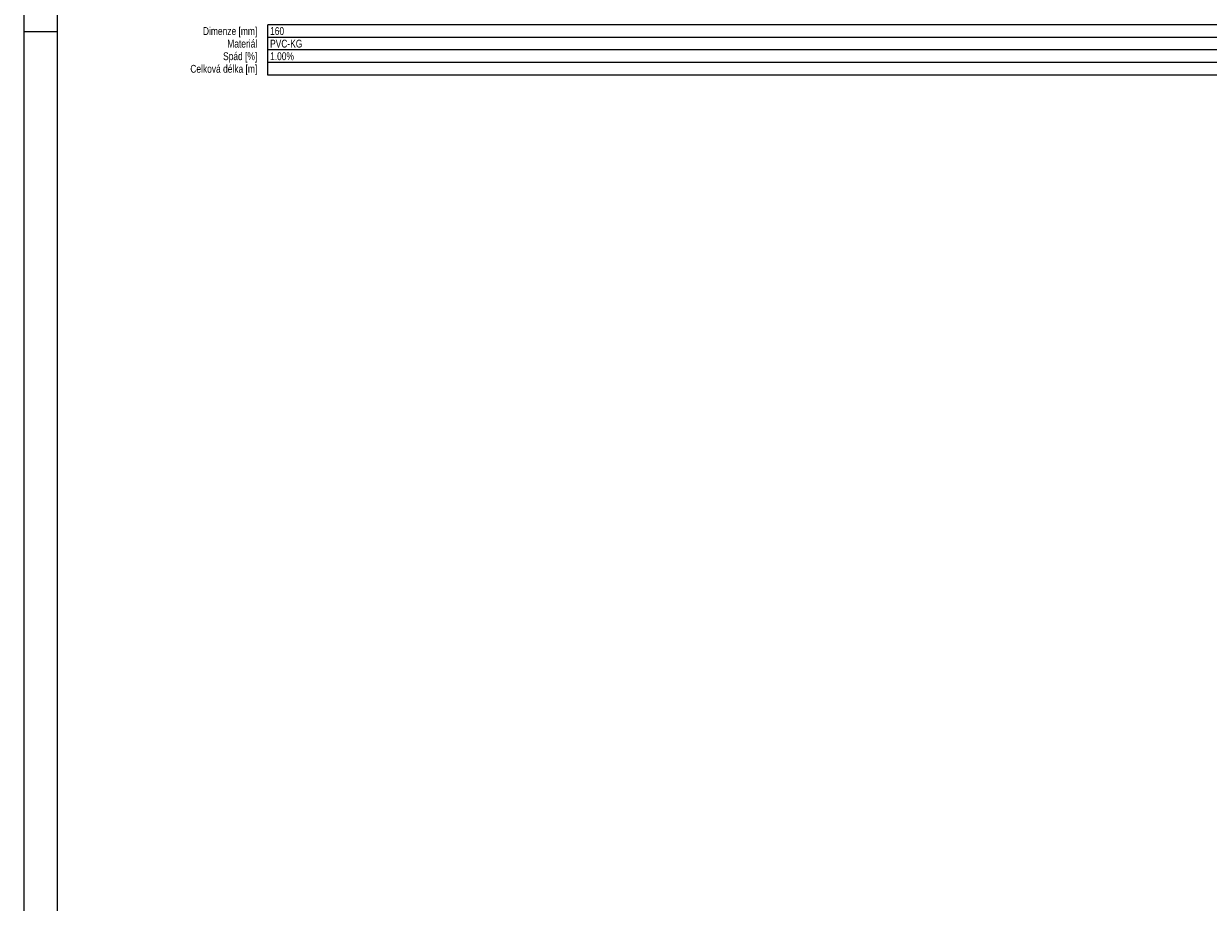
# Model space of a CAD drawing. Header units: millimetres. Extents: x -141570 to 63736, y -255381 to -136000.
# Tile 24 of 37: x -141570 to -118991, y -233964 to -217208. Entities that reach past the tile are written whole.
import ezdxf
from ezdxf.enums import TextEntityAlignment as Align

# ---------------------------------------------------------------- set-up
doc = ezdxf.new("R2010")
doc.units = ezdxf.units.MM
doc.layers.add('ZTI-DSP-formaty', color=102, linetype='Continuous', lineweight=25)
doc.layers.add('ZTI-DSP-rez_kanal_tabulka', color=102, linetype='Continuous', lineweight=25)
doc.styles.get("Standard").update_dxf_attribs({"font": 'ic-simplex.shx', "width": 0.8})

# ---------------------------------------------------------------- blocks, each defined once
blk = doc.blocks.new('FORM_A2')
for p, q in [((-59.4, 42), (-59.4, 0)), ((-58.9, 41.5), (-58.9, 0.5)), ((-59.4, 29.7), (-58.9, 29.7))]:
    blk.add_line(p, q)

msp = doc.modelspace()

# ---------------------------------------------------------------- linework, layer by layer
at = {"layer": 'ZTI-DSP-rez_kanal_tabulka', "color": 40, "ltscale": 15}
for p, q in [((-68351.173, -217228.497), (-136918.851, -217228.497)), ((-136918.851, -218188.497), (-136918.851, -217228.497)), ((-68351.173, -217468.497), (-136918.851, -217468.497)), ((-68351.173, -217708.497), (-136918.851, -217708.497)), ((-68351.173, -217948.497), (-136918.851, -217948.497)), ((-68351.173, -218188.497), (-136918.851, -218188.497))]:
    msp.add_line(p, q, dxfattribs=at)

# ---------------------------------------------------------------- block references
at = {"layer": 'ZTI-DSP-formaty', "ltscale": 15, "xscale": 1280.255625, "yscale": 1280.255625, "zscale": 1280.255625}
msp.add_blockref('FORM_A2', (-65522.849, -255380.833), dxfattribs=at)

# ---------------------------------------------------------------- texts
at = {"layer": 'ZTI-DSP-rez_kanal_tabulka', "ltscale": 15, "width": 0.8}
for s, p in [('Dimenze [mm]', (-137118.851, -217423.497)), ('Materiál', (-137118.851, -217663.497)), ('Spád [%]', (-137118.851, -217903.497)), ('Celková délka [m]', (-137118.851, -218143.497))]:
    msp.add_text(s, height=150, dxfattribs=at).set_placement(p, align=Align.RIGHT)
for s, p in [('160', (-136873.851, -217423.497)), ('PVC-KG', (-136873.851, -217663.497)), ('1.00%', (-136873.851, -217903.497))]:
    msp.add_text(s, height=150, dxfattribs=at).set_placement(p)

doc.saveas('drawing.dxf')
